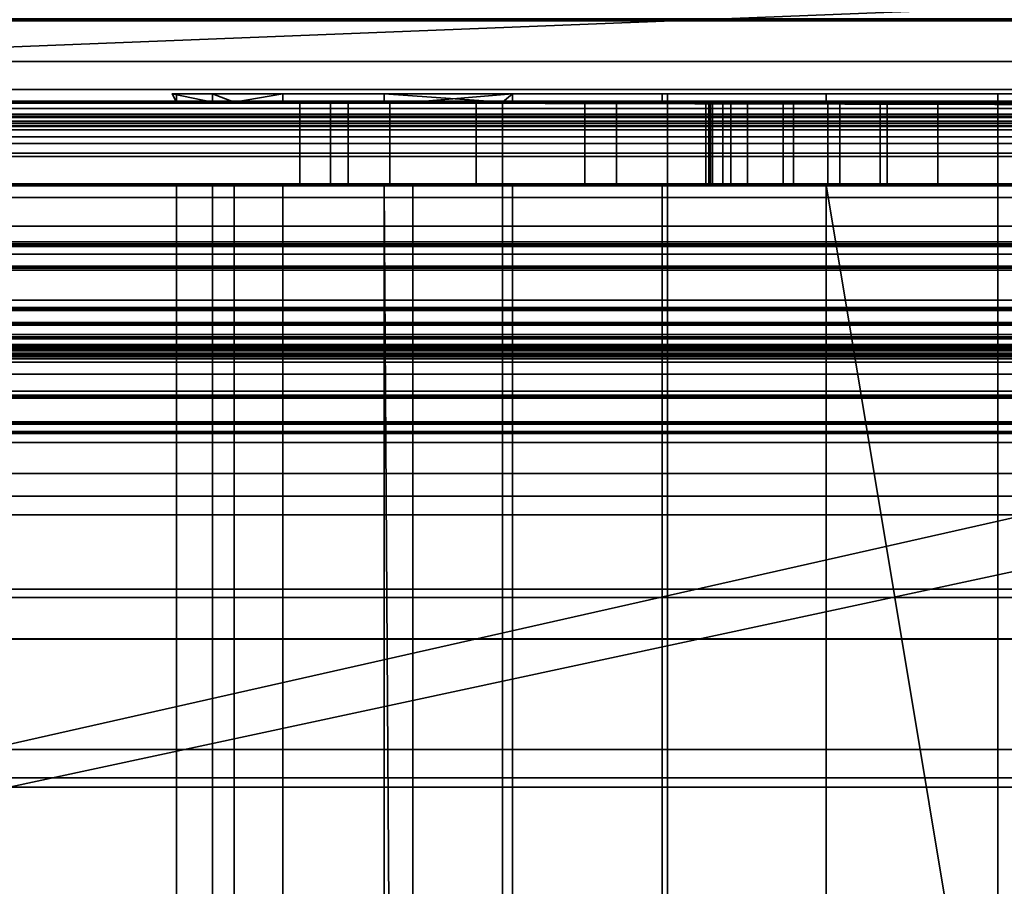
# Model space of a CAD drawing. Header units: millimetres. Extents: x -527 to 5177, y -116 to 161.
# Tile 64 of 256: x -278 to -266, y -17 to -7. Entities that reach past the tile are written whole.
import ezdxf

# ---------------------------------------------------------------- set-up
doc = ezdxf.new("R2010")
doc.units = ezdxf.units.MM
doc.layers.add('151', color=7, linetype='Continuous', true_color=0xffffff)

# ---------------------------------------------------------------- blocks, each defined once
blk = doc.blocks.new('UG_SURFACE_001')
at = {"layer": '151', "color": 252, "linetype": 'Continuous', "lineweight": 35}
for points in [[(527, -9.3, 2212.25), (527, 142.4, 2212.25), (-527, 142.4, 2212.25), (-527, -9.3, 2212.25)], [(-377, -9.3, 2062.25), (-377, 142.4, 2062.25), (377, 142.4, 2062.25), (377, -9.3, 2062.25)], [(527, -9.3, 2212.25), (-527, -9.3, 2212.25), (-377, -9.3, 2062.25), (377, -9.3, 2062.25)]]:
    blk.add_3dface(points, dxfattribs=at)
blk = doc.blocks.new('UG_SURFACE_014')
at = {"layer": '151', "color": 252, "linetype": 'Continuous', "lineweight": 35}
for points in [[(-269.9, -7.7, 1108), (-275.9, -7.7, 1104), (-275.845, -7.7, 1105.045)], [(-275.411, -7.7, 1100.91), (-275.9, -7.7, 1104), (-269.9, -7.7, 1108), (-269.9, -7.7, 1100)], [(-275.411, -7.8, 1100.91), (-275.845, -7.8, 1105.045), (-275.9, -7.7, 1104)], [(-275.9, -7.7, 1104), (-275.411, -7.7, 1100.91), (-275.411, -7.8, 1100.91)], [(-275.845, -7.8, 1105.045), (-275.845, -7.7, 1105.045), (-275.9, -7.7, 1104)], [(-275.845, -7.7, 1105.045), (-274.56, -7.7, 1109), (-271.778, -7.7, 1112.09), (-269.9, -7.7, 1108)], [(-274.56, -7.7, 1109), (-275.845, -7.7, 1105.045), (-275.845, -7.8, 1105.045), (-275.15, -7.8, 1107.185)], [(-269.9, -7.7, 1100), (-273.331, -7.7, 1097.309), (-275.411, -7.7, 1100.91)], [(-275.411, -7.7, 1100.91), (-273.331, -7.7, 1097.309), (-273.331, -7.8, 1097.309), (-275.15, -7.8, 1100.459)], [(-275.15, -7.8, 1100.459), (-275.411, -7.8, 1100.91), (-275.411, -7.7, 1100.91)], [(-275.15, -7.8, 1107.185), (-274.56, -7.8, 1109), (-274.56, -7.7, 1109)], [(-271.778, -7.7, 1112.09), (-274.56, -7.7, 1109), (-274.56, -7.8, 1109), (-272.985, -7.8, 1110.75)], [(-269.967, -7.7, 1094.864), (-273.331, -7.7, 1097.309), (-269.9, -7.7, 1100)], [(-273.331, -7.7, 1097.309), (-269.967, -7.7, 1094.864), (-269.967, -7.8, 1094.864), (-271.9, -7.8, 1096.269)], [(-271.9, -7.8, 1096.269), (-273.331, -7.8, 1097.309), (-273.331, -7.7, 1097.309)], [(-272.985, -7.8, 1110.75), (-271.9, -7.8, 1111.955), (-271.778, -7.7, 1112.09)], [(-271.9, -7.8, 1111.955), (-271.778, -7.8, 1112.09), (-271.778, -7.7, 1112.09)], [(-269.9, -7.7, 1108), (-271.778, -7.7, 1112.09), (-267.979, -7.7, 1113.781)], [(-271.778, -7.7, 1112.09), (-271.778, -7.8, 1112.09), (-267.979, -7.8, 1113.781), (-267.979, -7.7, 1113.781)], [(-265.9, -7.7, 1094), (-269.967, -7.7, 1094.864), (-269.9, -7.7, 1100)], [(-265.9, -7.7, 1094), (-265.9, -7.8, 1094), (-269.967, -7.8, 1094.864), (-269.967, -7.7, 1094.864)], [(-269.9, -7.7, 1108), (-261.9, -7.7, 1108), (-261.9, -22.4, 1108), (-269.9, -22.4, 1108)], [(-269.9, -7.7, 1100), (-269.9, -7.7, 1108), (-269.9, -22.4, 1108), (-269.9, -22.4, 1100)], [(-261.9, -7.7, 1100), (-269.9, -7.7, 1100), (-269.9, -22.4, 1100), (-261.9, -22.4, 1100)], [(-261.9, -7.7, 1108), (-269.9, -7.7, 1108), (-267.979, -7.7, 1113.781), (-263.821, -7.7, 1113.781)], [(-269.9, -7.7, 1100), (-261.9, -7.7, 1100), (-261.833, -7.7, 1094.864), (-265.9, -7.7, 1094)], [(-267.979, -7.7, 1113.781), (-267.979, -7.8, 1113.781), (-263.821, -7.8, 1113.781), (-263.821, -7.7, 1113.781)], [(-261.833, -7.7, 1094.864), (-261.833, -7.8, 1094.864), (-265.9, -7.8, 1094), (-265.9, -7.7, 1094)], [(-317.9, -7.876, 1158.383), (-275.15, -7.8, 1158), (-278.65, -7.8, 1158)], [(-317.9, -7.876, 1158.383), (-244.156, -7.876, 1158.383), (-271.9, -7.8, 1158), (-275.15, -7.8, 1158)], [(-244.156, -7.876, 1002.617), (-317.9, -7.876, 1002.617), (-317.9, -7.8, 1003), (-278.65, -7.8, 1003)], [(-244.156, -7.876, 1002.617), (-278.65, -7.8, 1003), (-275.15, -7.8, 1003)], [(-278.65, -7.8, 1090.5), (-278.65, -7.8, 1110.75), (-275.845, -7.8, 1105.045), (-275.411, -7.8, 1100.91)], [(-278.65, -7.8, 1110.75), (-275.15, -7.8, 1110.75), (-275.15, -7.8, 1107.185), (-275.845, -7.8, 1105.045)], [(-275.411, -7.8, 1100.91), (-275.15, -7.8, 1100.459), (-275.15, -7.8, 1090.5), (-278.65, -7.8, 1090.5)], [(-278.65, -7.8, 1003), (-278.65, -7.8, 1014.25), (-275.15, -7.8, 1014.25), (-275.15, -7.8, 1003)], [(-278.65, -7.8, 1014.25), (-278.65, -7.8, 1035), (-275.15, -7.8, 1035), (-275.15, -7.8, 1014.25)], [(-278.65, -7.8, 1035), (-278.65, -7.8, 1059.25), (-275.15, -7.8, 1059.25), (-275.15, -7.8, 1035)], [(-278.65, -7.8, 1059.25), (-278.65, -7.8, 1090.5), (-275.15, -7.8, 1090.5), (-275.15, -7.8, 1059.25)], [(-278.65, -7.8, 1110.75), (-278.65, -7.8, 1129.75), (-275.15, -7.8, 1129.75), (-275.15, -7.8, 1110.75)], [(-278.65, -7.8, 1129.75), (-278.65, -7.8, 1158), (-275.15, -7.8, 1158), (-275.15, -7.8, 1129.75)], [(-244.156, -7.876, 1002.617), (-275.15, -7.8, 1003), (-271.9, -7.8, 1003)], [(-275.15, -7.8, 1059.25), (-271.9, -7.8, 1059.25), (-271.9, -7.8, 1037.918), (-272.216, -7.8, 1037.689)], [(-275.15, -7.8, 1035), (-273.983, -7.8, 1034.629), (-274.354, -7.8, 1031.115)], [(-275.15, -7.8, 1014.25), (-274.354, -7.8, 1031.115), (-273.263, -7.8, 1027.753)], [(-275.15, -7.8, 1035), (-273.769, -7.8, 1035), (-273.983, -7.8, 1034.629)], [(-274.354, -7.8, 1031.115), (-275.15, -7.8, 1014.25), (-275.15, -7.8, 1035)], [(-275.15, -7.8, 1110.75), (-275.15, -7.8, 1129.75), (-271.9, -7.8, 1129.75), (-271.9, -7.8, 1111.955)], [(-275.15, -7.8, 1110.75), (-272.985, -7.8, 1110.75), (-274.56, -7.8, 1109)], [(-275.15, -7.8, 1090.5), (-275.15, -7.8, 1100.459), (-273.331, -7.8, 1097.309)], [(-273.331, -7.8, 1097.309), (-271.9, -7.8, 1096.269), (-271.9, -7.8, 1090.5), (-275.15, -7.8, 1090.5)], [(-274.56, -7.8, 1109), (-275.15, -7.8, 1107.185), (-275.15, -7.8, 1110.75)], [(-271.9, -7.8, 1111.955), (-272.985, -7.8, 1110.75), (-275.15, -7.8, 1110.75)], [(-273.263, -7.8, 1027.753), (-271.9, -7.8, 1026.238), (-271.9, -7.8, 1014.25), (-275.15, -7.8, 1014.25)], [(-272.216, -7.8, 1037.689), (-273.769, -7.8, 1035), (-275.15, -7.8, 1035), (-275.15, -7.8, 1059.25)], [(-275.15, -7.8, 1003), (-275.15, -7.8, 1014.25), (-271.9, -7.8, 1014.25), (-271.9, -7.8, 1003)], [(-275.15, -7.8, 1059.25), (-275.15, -7.8, 1090.5), (-271.9, -7.8, 1090.5), (-271.9, -7.8, 1059.25)], [(-275.15, -7.8, 1129.75), (-275.15, -7.8, 1158), (-271.9, -7.8, 1158), (-271.9, -7.8, 1129.75)], [(-274.354, -8.8, 1031.115), (-274.354, -7.8, 1031.115), (-273.983, -7.8, 1034.629), (-273.983, -8.8, 1034.629)], [(-273.263, -8.8, 1027.753), (-273.263, -7.8, 1027.753), (-274.354, -7.8, 1031.115), (-274.354, -8.8, 1031.115)], [(-273.769, -8.8, 1035), (-273.983, -8.8, 1034.629), (-273.983, -7.8, 1034.629), (-273.769, -7.8, 1035)], [(-273.769, -7.8, 1035), (-272.216, -7.8, 1037.689), (-272.216, -8.8, 1037.689), (-273.769, -8.8, 1035)], [(-271.9, -7.8, 1026.238), (-273.263, -7.8, 1027.753), (-273.263, -8.8, 1027.753), (-271.9, -8.8, 1026.238)], [(-271.9, -8.8, 1037.918), (-272.216, -8.8, 1037.689), (-272.216, -7.8, 1037.689), (-271.9, -7.8, 1037.918)], [(-244.156, -7.876, 1158.383), (-259.9, -7.8, 1158), (-271.9, -7.8, 1158)], [(-271.9, -7.8, 1003), (-259.9, -7.8, 1003), (-244.156, -7.876, 1002.617)], [(-271.9, -7.8, 1129.75), (-266.628, -7.8, 1145.576), (-265.9, -7.8, 1145.5)], [(-265.9, -7.8, 1145.5), (-265.172, -7.8, 1145.576), (-259.9, -7.8, 1129.75), (-271.9, -7.8, 1129.75)], [(-271.9, -7.8, 1129.75), (-269.381, -7.8, 1148.634), (-268.931, -7.8, 1147.25)], [(-271.9, -7.8, 1158), (-268.501, -7.8, 1151.342), (-269.229, -7.8, 1150.082)], [(-271.9, -7.8, 1129.75), (-267.957, -7.8, 1146.168), (-266.628, -7.8, 1145.576)], [(-269.229, -7.8, 1150.082), (-269.381, -7.8, 1148.634), (-271.9, -7.8, 1129.75), (-271.9, -7.8, 1158)], [(-271.9, -7.8, 1158), (-265.9, -7.8, 1152.5), (-267.324, -7.8, 1152.197)], [(-267.324, -7.8, 1152.197), (-268.501, -7.8, 1151.342), (-271.9, -7.8, 1158)], [(-268.931, -7.8, 1147.25), (-267.957, -7.8, 1146.168), (-271.9, -7.8, 1129.75)], [(-271.9, -7.8, 1059.25), (-271.9, -7.8, 1090.5), (-269.4, -7.8, 1083.5), (-269.4, -7.8, 1081.5)], [(-271.9, -7.8, 1059.25), (-269.134, -7.8, 1080.161), (-268.375, -7.8, 1079.025)], [(-271.9, -7.8, 1090.5), (-269.134, -7.8, 1084.839), (-269.4, -7.8, 1083.5)], [(-271.9, -7.8, 1059.25), (-267.239, -7.8, 1078.266), (-265.9, -7.8, 1078)], [(-269.4, -7.8, 1081.5), (-269.134, -7.8, 1080.161), (-271.9, -7.8, 1059.25)], [(-271.9, -7.8, 1090.5), (-267.239, -7.8, 1086.734), (-268.375, -7.8, 1085.975)], [(-265.9, -7.8, 1078), (-264.561, -7.8, 1078.266), (-259.9, -7.8, 1059.25), (-271.9, -7.8, 1059.25)], [(-268.375, -7.8, 1085.975), (-269.134, -7.8, 1084.839), (-271.9, -7.8, 1090.5)], [(-268.375, -7.8, 1079.025), (-267.239, -7.8, 1078.266), (-271.9, -7.8, 1059.25)], [(-271.9, -7.8, 1090.5), (-259.9, -7.8, 1090.5), (-265.9, -7.8, 1087), (-267.239, -7.8, 1086.734)], [(-271.9, -7.8, 1059.25), (-259.9, -7.8, 1059.25), (-262.443, -7.8, 1039.765), (-265.9, -7.8, 1040.5)], [(-265.9, -7.8, 1040.5), (-269.357, -7.8, 1039.765), (-271.9, -7.8, 1059.25)], [(-271.9, -7.8, 1014.25), (-270.9, -7.8, 1014.25), (-270.9, -7.8, 1013)], [(-271.9, -7.8, 1003), (-267.813, -7.8, 1008.381), (-265.9, -7.8, 1008)], [(-270.9, -7.8, 1013), (-270.519, -7.8, 1011.087), (-271.9, -7.8, 1003), (-271.9, -7.8, 1014.25)], [(-265.9, -7.8, 1008), (-263.987, -7.8, 1008.381), (-259.9, -7.8, 1003), (-271.9, -7.8, 1003)], [(-270.519, -7.8, 1011.087), (-269.436, -7.8, 1009.465), (-271.9, -7.8, 1003)], [(-269.436, -7.8, 1009.465), (-267.813, -7.8, 1008.381), (-271.9, -7.8, 1003)], [(-271.9, -7.8, 1129.75), (-259.9, -7.8, 1129.75), (-263.821, -7.8, 1113.781), (-267.979, -7.8, 1113.781)], [(-267.979, -7.8, 1113.781), (-271.778, -7.8, 1112.09), (-271.9, -7.8, 1129.75)], [(-259.9, -7.8, 1090.5), (-271.9, -7.8, 1090.5), (-265.9, -7.8, 1094), (-261.833, -7.8, 1094.864)], [(-271.9, -7.8, 1090.5), (-271.9, -7.8, 1096.269), (-269.967, -7.8, 1094.864)], [(-269.967, -7.8, 1094.864), (-265.9, -7.8, 1094), (-271.9, -7.8, 1090.5)], [(-271.778, -7.8, 1112.09), (-271.9, -7.8, 1111.955), (-271.9, -7.8, 1129.75)], [(-270.9, -7.8, 1014.25), (-271.9, -7.8, 1014.25), (-271.9, -7.8, 1026.238), (-270.9, -7.8, 1025.126)], [(-269.357, -7.8, 1039.765), (-271.9, -7.8, 1037.918), (-271.9, -7.8, 1059.25)], [(-264.476, -7.8, 1152.197), (-265.9, -7.8, 1152.5), (-271.9, -7.8, 1158), (-259.9, -7.8, 1158)], [(-271.9, -8.8, 1026.238), (-270.9, -8.8, 1025.126), (-270.9, -7.8, 1025.126), (-271.9, -7.8, 1026.238)], [(-271.9, -7.8, 1037.918), (-269.357, -7.8, 1039.765), (-269.357, -8.8, 1039.765), (-271.9, -8.8, 1037.918)], [(-270.519, -8.8, 1011.087), (-270.519, -7.8, 1011.087), (-270.9, -7.8, 1013), (-270.9, -8.8, 1013)], [(-270.9, -7.8, 1014.25), (-270.9, -7.8, 1025.126), (-270.9, -8.8, 1025.126), (-270.9, -8.8, 1014.25)], [(-270.9, -8.8, 1014.25), (-270.9, -8.8, 1013), (-270.9, -7.8, 1013), (-270.9, -7.8, 1014.25)], [(-269.436, -8.8, 1009.465), (-269.436, -7.8, 1009.465), (-270.519, -7.8, 1011.087), (-270.519, -8.8, 1011.087)], [(-267.813, -8.8, 1008.381), (-267.813, -7.8, 1008.381), (-269.436, -7.8, 1009.465), (-269.436, -8.8, 1009.465)], [(-269.134, -8.8, 1080.161), (-269.134, -7.8, 1080.161), (-269.4, -7.8, 1081.5), (-269.4, -8.8, 1081.5)], [(-269.4, -8.8, 1083.5), (-269.4, -8.8, 1081.5), (-269.4, -7.8, 1081.5), (-269.4, -7.8, 1083.5)], [(-269.4, -8.8, 1083.5), (-269.4, -7.8, 1083.5), (-269.134, -7.8, 1084.839), (-269.134, -8.8, 1084.839)], [(-269.381, -8.8, 1148.634), (-269.381, -7.8, 1148.634), (-269.229, -7.8, 1150.082), (-269.229, -8.8, 1150.082)], [(-268.931, -8.8, 1147.25), (-268.931, -7.8, 1147.25), (-269.381, -7.8, 1148.634), (-269.381, -8.8, 1148.634)], [(-269.357, -8.8, 1039.765), (-269.357, -7.8, 1039.765), (-265.9, -7.8, 1040.5), (-265.9, -8.8, 1040.5)], [(-269.229, -8.8, 1150.082), (-269.229, -7.8, 1150.082), (-268.501, -7.8, 1151.342), (-268.501, -8.8, 1151.342)], [(-268.375, -8.8, 1079.025), (-268.375, -7.8, 1079.025), (-269.134, -7.8, 1080.161), (-269.134, -8.8, 1080.161)], [(-269.134, -8.8, 1084.839), (-269.134, -7.8, 1084.839), (-268.375, -7.8, 1085.975), (-268.375, -8.8, 1085.975)], [(-267.957, -8.8, 1146.168), (-267.957, -7.8, 1146.168), (-268.931, -7.8, 1147.25), (-268.931, -8.8, 1147.25)], [(-268.501, -8.8, 1151.342), (-268.501, -7.8, 1151.342), (-267.324, -7.8, 1152.197), (-267.324, -8.8, 1152.197)], [(-267.239, -8.8, 1078.266), (-267.239, -7.8, 1078.266), (-268.375, -7.8, 1079.025), (-268.375, -8.8, 1079.025)], [(-268.375, -8.8, 1085.975), (-268.375, -7.8, 1085.975), (-267.239, -7.8, 1086.734), (-267.239, -8.8, 1086.734)], [(-266.628, -8.8, 1145.576), (-266.628, -7.8, 1145.576), (-267.957, -7.8, 1146.168), (-267.957, -8.8, 1146.168)], [(-265.9, -8.8, 1008), (-265.9, -7.8, 1008), (-267.813, -7.8, 1008.381), (-267.813, -8.8, 1008.381)], [(-267.324, -8.8, 1152.197), (-267.324, -7.8, 1152.197), (-265.9, -7.8, 1152.5), (-265.9, -8.8, 1152.5)], [(-265.9, -8.8, 1078), (-265.9, -7.8, 1078), (-267.239, -7.8, 1078.266), (-267.239, -8.8, 1078.266)], [(-267.239, -8.8, 1086.734), (-267.239, -7.8, 1086.734), (-265.9, -7.8, 1087), (-265.9, -8.8, 1087)], [(-265.9, -7.8, 1145.5), (-266.628, -7.8, 1145.576), (-266.628, -8.8, 1145.576), (-265.9, -8.8, 1145.5)], [(-264.561, -7.8, 1086.734), (-265.9, -7.8, 1087), (-259.9, -7.8, 1090.5)], [(-263.987, -8.8, 1008.381), (-263.987, -7.8, 1008.381), (-265.9, -7.8, 1008), (-265.9, -8.8, 1008)], [(-265.9, -8.8, 1040.5), (-265.9, -7.8, 1040.5), (-262.443, -7.8, 1039.765), (-262.443, -8.8, 1039.765)], [(-264.561, -8.8, 1078.266), (-264.561, -7.8, 1078.266), (-265.9, -7.8, 1078), (-265.9, -8.8, 1078)], [(-265.9, -8.8, 1087), (-265.9, -7.8, 1087), (-264.561, -7.8, 1086.734), (-264.561, -8.8, 1086.734)], [(-265.9, -8.8, 1145.5), (-265.172, -8.8, 1145.576), (-265.172, -7.8, 1145.576), (-265.9, -7.8, 1145.5)], [(-265.9, -8.8, 1152.5), (-265.9, -7.8, 1152.5), (-264.476, -7.8, 1152.197), (-264.476, -8.8, 1152.197)], [(-244.156, -7.876, 1158.383), (-317.9, -7.876, 1158.383), (-317.9, -8.093, 1158.707), (-244.021, -8.093, 1158.707)], [(-244.021, -8.093, 1002.293), (-317.9, -8.093, 1002.293), (-317.9, -7.876, 1002.617), (-244.156, -7.876, 1002.617)], [(-244.021, -8.093, 1158.707), (-317.9, -8.093, 1158.707), (-317.9, -8.417, 1158.924), (-243.932, -8.417, 1158.924)], [(-243.932, -8.417, 1002.076), (-317.9, -8.417, 1002.076), (-317.9, -8.093, 1002.293), (-244.021, -8.093, 1002.293)], [(-243.932, -8.417, 1158.924), (-317.9, -8.417, 1158.924), (-317.9, -8.8, 1159), (-243.9, -8.8, 1159)], [(-243.9, -8.8, 1002), (-317.9, -8.8, 1002), (-317.9, -8.417, 1002.076), (-243.932, -8.417, 1002.076)], [(-243.9, -8.8, 1159), (-317.9, -8.8, 1159), (-317.9, -21.3, 1159), (-243.9, -21.3, 1159)], [(-317.9, -8.8, 1002), (-243.9, -8.8, 1002), (-243.9, -21.3, 1002), (-317.9, -21.3, 1002)], [(-275.15, -8.8, 1003), (-278.65, -8.8, 1003), (-278.65, -21.3, 1003), (-275.15, -21.3, 1003)], [(-278.65, -8.8, 1158), (-275.15, -8.8, 1158), (-275.15, -21.3, 1158), (-278.65, -21.3, 1158)], [(-278.65, -8.8, 1110.75), (-278.65, -8.8, 1090.5), (-275.411, -8.8, 1100.91), (-275.845, -8.8, 1105.045)], [(-278.65, -8.8, 1090.5), (-275.15, -8.8, 1090.5), (-275.15, -8.8, 1100.459), (-275.411, -8.8, 1100.91)], [(-275.845, -8.8, 1105.045), (-275.15, -8.8, 1107.185), (-275.15, -8.8, 1110.75), (-278.65, -8.8, 1110.75)], [(-275.15, -8.8, 1003), (-275.15, -8.8, 1014.25), (-278.65, -8.8, 1014.25), (-278.65, -8.8, 1003)], [(-275.15, -8.8, 1014.25), (-275.15, -8.8, 1035), (-278.65, -8.8, 1035), (-278.65, -8.8, 1014.25)], [(-275.15, -8.8, 1035), (-275.15, -8.8, 1059.25), (-278.65, -8.8, 1059.25), (-278.65, -8.8, 1035)], [(-275.15, -8.8, 1059.25), (-275.15, -8.8, 1090.5), (-278.65, -8.8, 1090.5), (-278.65, -8.8, 1059.25)], [(-275.15, -8.8, 1110.75), (-275.15, -8.8, 1129.75), (-278.65, -8.8, 1129.75), (-278.65, -8.8, 1110.75)], [(-275.15, -8.8, 1129.75), (-275.15, -8.8, 1158), (-278.65, -8.8, 1158), (-278.65, -8.8, 1129.75)], [(-275.15, -8.8, 1107.185), (-275.845, -8.8, 1105.045), (-275.845, -21.3, 1105.045), (-275.15, -21.3, 1107.185)], [(-275.411, -8.8, 1100.91), (-275.411, -21.3, 1100.91), (-275.845, -21.3, 1105.045), (-275.845, -8.8, 1105.045)], [(-275.15, -21.3, 1100.459), (-275.411, -21.3, 1100.91), (-275.411, -8.8, 1100.91), (-275.15, -8.8, 1100.459)], [(-271.9, -8.8, 1003), (-275.15, -8.8, 1003), (-275.15, -21.3, 1003), (-271.9, -21.3, 1003)], [(-275.15, -8.8, 1158), (-271.9, -8.8, 1158), (-271.9, -21.3, 1158), (-275.15, -21.3, 1158)], [(-275.15, -21.3, 1107.185), (-274.56, -21.3, 1109), (-274.56, -8.8, 1109), (-275.15, -8.8, 1107.185)], [(-275.15, -8.8, 1100.459), (-273.331, -8.8, 1097.309), (-273.331, -21.3, 1097.309), (-275.15, -21.3, 1100.459)], [(-275.15, -8.8, 1035), (-275.15, -8.8, 1014.25), (-274.354, -8.8, 1031.115)], [(-274.354, -8.8, 1031.115), (-273.983, -8.8, 1034.629), (-275.15, -8.8, 1035)], [(-275.15, -8.8, 1014.25), (-271.9, -8.8, 1014.25), (-271.9, -8.8, 1026.238), (-273.263, -8.8, 1027.753)], [(-273.263, -8.8, 1027.753), (-274.354, -8.8, 1031.115), (-275.15, -8.8, 1014.25)], [(-275.15, -8.8, 1059.25), (-275.15, -8.8, 1035), (-273.769, -8.8, 1035), (-272.216, -8.8, 1037.689)], [(-275.15, -8.8, 1090.5), (-271.9, -8.8, 1090.5), (-271.9, -8.8, 1096.269), (-273.331, -8.8, 1097.309)], [(-275.15, -8.8, 1110.75), (-275.15, -8.8, 1107.185), (-274.56, -8.8, 1109)], [(-275.15, -8.8, 1110.75), (-272.985, -8.8, 1110.75), (-271.9, -8.8, 1111.955)], [(-271.9, -8.8, 1111.955), (-271.9, -8.8, 1129.75), (-275.15, -8.8, 1129.75), (-275.15, -8.8, 1110.75)], [(-274.56, -8.8, 1109), (-272.985, -8.8, 1110.75), (-275.15, -8.8, 1110.75)], [(-273.331, -8.8, 1097.309), (-275.15, -8.8, 1100.459), (-275.15, -8.8, 1090.5)], [(-272.216, -8.8, 1037.689), (-271.9, -8.8, 1037.918), (-271.9, -8.8, 1059.25), (-275.15, -8.8, 1059.25)], [(-273.983, -8.8, 1034.629), (-273.769, -8.8, 1035), (-275.15, -8.8, 1035)], [(-271.9, -8.8, 1003), (-271.9, -8.8, 1014.25), (-275.15, -8.8, 1014.25), (-275.15, -8.8, 1003)], [(-271.9, -8.8, 1059.25), (-271.9, -8.8, 1090.5), (-275.15, -8.8, 1090.5), (-275.15, -8.8, 1059.25)], [(-271.9, -8.8, 1129.75), (-271.9, -8.8, 1158), (-275.15, -8.8, 1158), (-275.15, -8.8, 1129.75)], [(-272.985, -8.8, 1110.75), (-274.56, -8.8, 1109), (-274.56, -21.3, 1109), (-272.985, -21.3, 1110.75)], [(-273.331, -8.8, 1097.309), (-271.9, -8.8, 1096.269), (-271.9, -21.3, 1096.269), (-273.251, -21.3, 1097.25)], [(-273.251, -21.3, 1097.25), (-273.331, -21.3, 1097.309), (-273.331, -8.8, 1097.309)], [(-271.9, -8.8, 1111.955), (-272.985, -8.8, 1110.75), (-272.985, -21.3, 1110.75), (-271.9, -21.3, 1111.955)], [(-259.9, -8.8, 1003), (-271.9, -8.8, 1003), (-271.9, -21.3, 1003), (-259.9, -21.3, 1003)], [(-271.9, -8.8, 1158), (-259.9, -8.8, 1158), (-259.9, -21.3, 1158), (-271.9, -21.3, 1158)], [(-271.9, -21.3, 1111.955), (-271.778, -21.3, 1112.09), (-271.778, -8.8, 1112.09), (-271.9, -8.8, 1111.955)], [(-271.9, -8.8, 1096.269), (-269.967, -8.8, 1094.864), (-269.967, -21.3, 1094.864), (-271.9, -21.3, 1096.269)], [(-271.9, -8.8, 1158), (-271.9, -8.8, 1129.75), (-269.381, -8.8, 1148.634), (-269.229, -8.8, 1150.082)], [(-271.9, -8.8, 1129.75), (-267.957, -8.8, 1146.168), (-268.931, -8.8, 1147.25)], [(-271.9, -8.8, 1158), (-268.501, -8.8, 1151.342), (-267.324, -8.8, 1152.197)], [(-268.931, -8.8, 1147.25), (-269.381, -8.8, 1148.634), (-271.9, -8.8, 1129.75)], [(-269.229, -8.8, 1150.082), (-268.501, -8.8, 1151.342), (-271.9, -8.8, 1158)], [(-271.9, -8.8, 1129.75), (-259.9, -8.8, 1129.75), (-265.9, -8.8, 1145.5), (-266.628, -8.8, 1145.576)], [(-266.628, -8.8, 1145.576), (-267.957, -8.8, 1146.168), (-271.9, -8.8, 1129.75)], [(-267.324, -8.8, 1152.197), (-265.9, -8.8, 1152.5), (-259.9, -8.8, 1158), (-271.9, -8.8, 1158)], [(-271.9, -8.8, 1090.5), (-271.9, -8.8, 1059.25), (-269.4, -8.8, 1081.5), (-269.4, -8.8, 1083.5)], [(-271.9, -8.8, 1090.5), (-269.134, -8.8, 1084.839), (-268.375, -8.8, 1085.975)], [(-271.9, -8.8, 1059.25), (-269.134, -8.8, 1080.161), (-269.4, -8.8, 1081.5)], [(-271.9, -8.8, 1090.5), (-267.239, -8.8, 1086.734), (-265.9, -8.8, 1087)], [(-269.4, -8.8, 1083.5), (-269.134, -8.8, 1084.839), (-271.9, -8.8, 1090.5)], [(-271.9, -8.8, 1059.25), (-267.239, -8.8, 1078.266), (-268.375, -8.8, 1079.025)], [(-265.9, -8.8, 1087), (-264.561, -8.8, 1086.734), (-259.9, -8.8, 1090.5), (-271.9, -8.8, 1090.5)], [(-268.375, -8.8, 1079.025), (-269.134, -8.8, 1080.161), (-271.9, -8.8, 1059.25)], [(-268.375, -8.8, 1085.975), (-267.239, -8.8, 1086.734), (-271.9, -8.8, 1090.5)], [(-271.9, -8.8, 1059.25), (-259.9, -8.8, 1059.25), (-265.9, -8.8, 1078), (-267.239, -8.8, 1078.266)], [(-271.9, -8.8, 1014.25), (-271.9, -8.8, 1003), (-270.519, -8.8, 1011.087), (-270.9, -8.8, 1013)], [(-271.9, -8.8, 1003), (-269.436, -8.8, 1009.465), (-270.519, -8.8, 1011.087)], [(-271.9, -8.8, 1003), (-267.813, -8.8, 1008.381), (-269.436, -8.8, 1009.465)], [(-265.9, -8.8, 1008), (-267.813, -8.8, 1008.381), (-271.9, -8.8, 1003), (-259.9, -8.8, 1003)], [(-259.9, -8.8, 1059.25), (-271.9, -8.8, 1059.25), (-269.357, -8.8, 1039.765), (-265.9, -8.8, 1040.5)], [(-271.9, -8.8, 1059.25), (-271.9, -8.8, 1037.918), (-269.357, -8.8, 1039.765)], [(-259.9, -8.8, 1129.75), (-271.9, -8.8, 1129.75), (-267.979, -8.8, 1113.781), (-263.821, -8.8, 1113.781)], [(-271.9, -8.8, 1129.75), (-271.778, -8.8, 1112.09), (-267.979, -8.8, 1113.781)], [(-271.9, -8.8, 1129.75), (-271.9, -8.8, 1111.955), (-271.778, -8.8, 1112.09)], [(-271.9, -8.8, 1090.5), (-259.9, -8.8, 1090.5), (-265.9, -8.8, 1094), (-269.967, -8.8, 1094.864)], [(-269.967, -8.8, 1094.864), (-271.9, -8.8, 1096.269), (-271.9, -8.8, 1090.5)], [(-271.9, -8.8, 1026.238), (-271.9, -8.8, 1014.25), (-270.9, -8.8, 1014.25), (-270.9, -8.8, 1025.126)], [(-270.9, -8.8, 1013), (-270.9, -8.8, 1014.25), (-271.9, -8.8, 1014.25)], [(-271.778, -8.8, 1112.09), (-271.778, -21.3, 1112.09), (-267.979, -21.3, 1113.781), (-267.979, -8.8, 1113.781)], [(-265.9, -8.8, 1094), (-265.9, -21.3, 1094), (-269.967, -21.3, 1094.864), (-269.967, -8.8, 1094.864)], [(-263.821, -8.8, 1113.781), (-267.979, -8.8, 1113.781), (-265.9, -21.3, 1114)], [(-267.979, -8.8, 1113.781), (-267.979, -21.3, 1113.781), (-265.9, -21.3, 1114)], [(-261.833, -8.8, 1094.864), (-261.833, -21.3, 1094.864), (-265.9, -21.3, 1094), (-265.9, -8.8, 1094)], [(-265.9, -21.3, 1114), (-263.821, -21.3, 1113.781), (-263.821, -8.8, 1113.781)], [(-259.9, -8.8, 1158), (-265.9, -8.8, 1152.5), (-264.476, -8.8, 1152.197)], [(-259.9, -8.8, 1003), (-263.987, -8.8, 1008.381), (-265.9, -8.8, 1008)], [(-265.9, -8.8, 1040.5), (-262.443, -8.8, 1039.765), (-259.9, -8.8, 1059.25)], [(-261.833, -8.8, 1094.864), (-265.9, -8.8, 1094), (-259.9, -8.8, 1090.5)], [(-264.561, -8.8, 1078.266), (-265.9, -8.8, 1078), (-259.9, -8.8, 1059.25)], [(-265.172, -8.8, 1145.576), (-265.9, -8.8, 1145.5), (-259.9, -8.8, 1129.75)]]:
    blk.add_3dface(points, dxfattribs=at)
blk = doc.blocks.new('UG_SURFACE_015')
at = {"layer": '151', "color": 35, "linetype": 'Continuous', "lineweight": 35}
for points in [[(-317, 7.5, 2013), (-317, -22.8, 2013), (317, -22.8, 2013), (317, 7.5, 2013)], [(317, 1.7, 30.5), (317, -14.3, 30.5), (-317, -14.3, 30.5), (-317, 1.7, 30.5)], [(317, -14.3, 30.5), (317, -14.3), (-317, -14.3), (-317, -14.3, 30.5)], [(-317, -22.8), (-317, -14.3), (317, -14.3), (321, -30.3)]]:
    blk.add_3dface(points, dxfattribs=at)
blk = doc.blocks.new('UG_SURFACE_018')
at = {"layer": '151', "color": 252, "linetype": 'Continuous', "lineweight": 35}
for points in [[(-320.5, -2.8, 11), (299.5, -2.8, 11), (299.5, -9.8, 11), (-320.5, -9.8, 11)], [(-320.5, -9.8, 12), (299.5, -9.8, 12), (299.5, -2.8, 12), (-320.5, -2.8, 12)], [(-320.5, -8.8, 8), (299.5, -8.8, 8), (299.5, -10.3, 8), (-320.5, -10.3, 8)], [(-320.5, -8.8, 9), (299.5, -8.8, 9), (299.5, -8.8, 8), (-320.5, -8.8, 8)], [(-320.5, -9.8, 9), (299.5, -9.8, 9), (299.5, -8.8, 9), (-320.5, -8.8, 9)], [(-320.5, -9.8, 11), (299.5, -9.8, 11), (299.5, -9.8, 9), (-320.5, -9.8, 9)], [(-320.5, -9.8, 24), (299.5, -9.8, 24), (299.5, -9.8, 12), (-320.5, -9.8, 12)], [(-320.5, -10.8, 24), (299.5, -10.8, 24), (299.5, -9.8, 24), (-320.5, -9.8, 24)], [(-320.5, -10.3, 8), (299.5, -10.3, 8), (299.5, -10.491, 8.038), (-320.5, -10.491, 8.038)], [(-320.5, -10.491, 8.038), (299.5, -10.491, 8.038), (299.5, -10.654, 8.146), (-320.5, -10.654, 8.146)], [(-320.5, -10.654, 8.146), (299.5, -10.654, 8.146), (299.5, -10.762, 8.309), (-320.5, -10.762, 8.309)], [(-320.5, -10.762, 8.309), (299.5, -10.762, 8.309), (299.5, -10.8, 8.5), (-320.5, -10.8, 8.5)], [(-320.5, -10.8, 8.5), (299.5, -10.8, 8.5), (299.5, -10.8, 24), (-320.5, -10.8, 24)]]:
    blk.add_3dface(points, dxfattribs=at)
blk = doc.blocks.new('UG_SURFACE_019')
at = {"layer": '151', "color": 18, "linetype": 'Continuous', "lineweight": 70}
for points in [[(-320.5, -9.8, 10), (314.5, -9.8, 10), (314.5, -2.8, 10), (-320.5, -2.8, 10)], [(-320.5, -4.8, 9), (314.5, -4.8, 9), (314.5, -7.8, 9), (-320.5, -7.8, 9)], [(-320.5, -6.8, 6.5), (314.5, -6.8, 6.5), (314.5, -10.3, 6.5), (-320.5, -10.3, 6.5)], [(-320.5, -6.8, 7.5), (314.5, -6.8, 7.5), (314.5, -6.8, 6.5), (-320.5, -6.8, 6.5)], [(-320.5, -7.8, 7.5), (314.5, -7.8, 7.5), (314.5, -6.8, 7.5), (-320.5, -6.8, 7.5)], [(-320.5, -7.8, 9), (314.5, -7.8, 9), (314.5, -7.8, 7.5), (-320.5, -7.8, 7.5)], [(-320.5, -8.8, 9), (314.5, -8.8, 9), (314.5, -9.8, 9), (-320.5, -9.8, 9)], [(-320.5, -8.8, 7.5), (314.5, -8.8, 7.5), (314.5, -8.8, 9), (-320.5, -8.8, 9)], [(-320.5, -10.3, 7.5), (314.5, -10.3, 7.5), (314.5, -8.8, 7.5), (-320.5, -8.8, 7.5)], [(-320.5, -9.8, 9), (314.5, -9.8, 9), (314.5, -9.8, 10), (-320.5, -9.8, 10)], [(-320.5, -10.3, 6.5), (314.5, -10.3, 6.5), (314.5, -10.874, 6.614), (-320.5, -10.874, 6.614)], [(-320.5, -10.491, 7.538), (314.5, -10.491, 7.538), (314.5, -10.3, 7.5), (-320.5, -10.3, 7.5)], [(-320.5, -10.654, 7.646), (314.5, -10.654, 7.646), (314.5, -10.491, 7.538), (-320.5, -10.491, 7.538)], [(-320.5, -10.762, 7.809), (314.5, -10.762, 7.809), (314.5, -10.654, 7.646), (-320.5, -10.654, 7.646)], [(-320.5, -10.8, 8), (314.5, -10.8, 8), (314.5, -10.762, 7.809), (-320.5, -10.762, 7.809)], [(-320.5, -10.8, 23.5), (314.5, -10.8, 23.5), (314.5, -10.8, 8), (-320.5, -10.8, 8)], [(-320.5, -11.8, 23.5), (314.5, -11.8, 23.5), (314.5, -10.8, 23.5), (-320.5, -10.8, 23.5)], [(-320.5, -10.874, 6.614), (314.5, -10.874, 6.614), (314.5, -11.361, 6.939), (-320.5, -11.361, 6.939)], [(-320.5, -11.361, 6.939), (314.5, -11.361, 6.939), (314.5, -11.686, 7.426), (-320.5, -11.686, 7.426)], [(-320.5, -11.686, 7.426), (314.5, -11.686, 7.426), (314.5, -11.8, 8), (-320.5, -11.8, 8)], [(-320.5, -11.8, 8), (314.5, -11.8, 8), (314.5, -11.8, 23.5), (-320.5, -11.8, 23.5)]]:
    blk.add_3dface(points, dxfattribs=at)
blk = doc.blocks.new('UG_SURFACE_020')
at = {"layer": '151', "color": 250, "linetype": 'Continuous', "lineweight": 35}
for points in [[(-320.5, -2.8, 0.5), (320.5, -2.8, 0.5), (320.5, -9.8, 0.5), (-320.5, -9.8, 0.5)], [(-320.5, -9.642, 1.5), (320.5, -9.642, 1.5), (320.5, -2.958, 1.5), (-320.5, -2.958, 1.5)], [(-320.5, -7.305, 8.44), (320.5, -7.305, 8.44), (320.5, -5.295, 8.44), (-320.5, -5.295, 8.44)], [(-320.5, -6.3, 5.5), (320.5, -6.3, 5.5), (320.5, -8.457, 4.791), (-320.5, -8.457, 4.791)], [(-320.5, -6.8, 7.5), (320.5, -6.8, 7.5), (320.5, -7.647, 7.5), (-320.5, -7.647, 7.5)], [(-320.5, -6.8, 6.5), (320.5, -6.8, 6.5), (320.5, -6.8, 7.5), (-320.5, -6.8, 7.5)], [(-320.5, -11.8, 6.5), (320.5, -11.8, 6.5), (320.5, -6.8, 6.5), (-320.5, -6.8, 6.5)], [(-320.5, -7.647, 7.5), (320.5, -7.647, 7.5), (320.5, -7.305, 8.44), (-320.5, -7.305, 8.44)], [(-320.5, -7.945, 2.821), (320.5, -7.945, 2.821), (320.5, -7.973, 2.739), (-320.5, -7.973, 2.739)], [(-320.5, -7.95, 2.908), (320.5, -7.95, 2.908), (320.5, -7.945, 2.821), (-320.5, -7.945, 2.821)], [(-320.5, -7.987, 2.986), (320.5, -7.987, 2.986), (320.5, -7.95, 2.908), (-320.5, -7.95, 2.908)], [(-320.5, -7.973, 2.739), (320.5, -7.973, 2.739), (320.5, -8.03, 2.674), (-320.5, -8.03, 2.674)], [(-320.5, -8.052, 3.044), (320.5, -8.052, 3.044), (320.5, -7.987, 2.986), (-320.5, -7.987, 2.986)], [(-320.5, -8.03, 2.674), (320.5, -8.03, 2.674), (320.5, -9.642, 1.5), (-320.5, -9.642, 1.5)], [(-320.5, -8.134, 3.074), (320.5, -8.134, 3.074), (320.5, -8.052, 3.044), (-320.5, -8.052, 3.044)], [(-320.5, -8.084, 5.5), (320.5, -8.084, 5.5), (320.5, -11.8, 5.5), (-320.5, -11.8, 5.5)], [(-320.5, -9.515, 4.87), (320.5, -9.515, 4.87), (320.5, -8.084, 5.5), (-320.5, -8.084, 5.5)], [(-320.5, -8.221, 3.07), (320.5, -8.221, 3.07), (320.5, -8.134, 3.074), (-320.5, -8.134, 3.074)], [(-320.5, -8.299, 3.033), (320.5, -8.299, 3.033), (320.5, -8.221, 3.07), (-320.5, -8.221, 3.07)], [(-320.5, -10.314, 1.567), (320.5, -10.314, 1.567), (320.5, -8.299, 3.033), (-320.5, -8.299, 3.033)], [(-320.5, -8.457, 4.791), (320.5, -8.457, 4.791), (320.5, -10.197, 3.332), (-320.5, -10.197, 3.332)], [(-320.5, -10.734, 3.891), (320.5, -10.734, 3.891), (320.5, -9.515, 4.87), (-320.5, -9.515, 4.87)], [(-320.5, -9.8, 0.5), (320.5, -9.8, 0.5), (320.5, -10.948, 0.728), (-320.5, -10.948, 0.728)], [(-320.5, -10.197, 3.332), (320.5, -10.197, 3.332), (320.5, -10.324, 3.257), (-320.5, -10.324, 3.257)], [(-320.5, -10.909, 1.835), (320.5, -10.909, 1.835), (320.5, -10.314, 1.567), (-320.5, -10.314, 1.567)], [(-320.5, -10.324, 3.257), (320.5, -10.324, 3.257), (320.5, -10.47, 3.235), (-320.5, -10.47, 3.235)], [(-320.5, -10.47, 3.235), (320.5, -10.47, 3.235), (320.5, -10.613, 3.269), (-320.5, -10.613, 3.269)], [(-320.5, -10.613, 3.269), (320.5, -10.613, 3.269), (320.5, -10.734, 3.354), (-320.5, -10.734, 3.354)], [(-320.5, -10.814, 3.767), (320.5, -10.814, 3.767), (320.5, -10.734, 3.891), (-320.5, -10.734, 3.891)], [(-320.5, -10.734, 3.354), (320.5, -10.734, 3.354), (320.5, -10.814, 3.478), (-320.5, -10.814, 3.478)], [(-320.5, -10.842, 3.623), (320.5, -10.842, 3.623), (320.5, -10.814, 3.767), (-320.5, -10.814, 3.767)], [(-320.5, -10.814, 3.478), (320.5, -10.814, 3.478), (320.5, -10.842, 3.623), (-320.5, -10.842, 3.623)], [(-320.5, -11.385, 2.281), (320.5, -11.385, 2.281), (320.5, -10.909, 1.835), (-320.5, -10.909, 1.835)], [(-320.5, -10.948, 0.728), (320.5, -10.948, 0.728), (320.5, -11.921, 1.379), (-320.5, -11.921, 1.379)], [(-320.5, -11.694, 2.856), (320.5, -11.694, 2.856), (320.5, -11.385, 2.281), (-320.5, -11.385, 2.281)], [(-320.5, -11.8, 3.5), (320.5, -11.8, 3.5), (320.5, -11.694, 2.856), (-320.5, -11.694, 2.856)], [(-320.5, -11.8, 5.5), (320.5, -11.8, 5.5), (320.5, -11.8, 3.5), (-320.5, -11.8, 3.5)], [(-320.5, -11.8, 23.5), (320.5, -11.8, 23.5), (320.5, -11.8, 6.5), (-320.5, -11.8, 6.5)], [(-320.5, -12.8, 23.5), (320.5, -12.8, 23.5), (320.5, -11.8, 23.5), (-320.5, -11.8, 23.5)], [(-320.5, -11.921, 1.379), (320.5, -11.921, 1.379), (320.5, -12.572, 2.352), (-320.5, -12.572, 2.352)], [(-320.5, -12.572, 2.352), (320.5, -12.572, 2.352), (320.5, -12.8, 3.5), (-320.5, -12.8, 3.5)], [(-320.5, -12.8, 3.5), (320.5, -12.8, 3.5), (320.5, -12.8, 23.5), (-320.5, -12.8, 23.5)]]:
    blk.add_3dface(points, dxfattribs=at)
blk = doc.blocks.new('UG_SURFACE_021')
at = {"layer": '151', "color": 252, "linetype": 'Continuous', "lineweight": 35}
for points in [[(-320.5, -1.3, 27), (320.5, -1.3, 27), (320.5, -11.3, 27), (-320.5, -11.3, 27)], [(-320.5, -10.8, 28), (320.5, -10.8, 28), (320.5, -1.8, 28), (-320.5, -1.8, 28)], [(-320.5, -9.528, 24), (320.5, -9.528, 24), (320.5, -12.8, 24), (-320.5, -12.8, 24)], [(-320.5, -9.528, 25), (320.5, -9.528, 25), (320.5, -9.528, 24), (-320.5, -9.528, 24)], [(-320.5, -11.3, 25), (320.5, -11.3, 25), (320.5, -9.528, 25), (-320.5, -9.528, 25)], [(-320.5, -9.55, 29.5), (320.5, -9.55, 29.5), (320.5, -10.8, 29.5), (-320.5, -10.8, 29.5)], [(-320.5, -9.55, 30.5), (320.5, -9.55, 30.5), (320.5, -9.55, 29.5), (-320.5, -9.55, 29.5)], [(-320.5, -13.8, 30.5), (320.5, -13.8, 30.5), (320.5, -9.55, 30.5), (-320.5, -9.55, 30.5)], [(-320.5, -10.8, 29.5), (320.5, -10.8, 29.5), (320.5, -10.8, 28), (-320.5, -10.8, 28)], [(-320.5, -11.3, 27), (320.5, -11.3, 27), (320.5, -11.3, 25), (-320.5, -11.3, 25)], [(-320.5, -12.3, 28), (320.5, -12.3, 28), (320.5, -12.8, 29.5), (-320.5, -12.8, 29.5)], [(-320.5, -12.8, 26.5), (320.5, -12.8, 26.5), (320.5, -12.3, 28), (-320.5, -12.3, 28)], [(-320.5, -12.8, 0.5), (320.5, -12.8, 0.5), (320.5, -13.8, 0.5), (-320.5, -13.8, 0.5)], [(-320.5, -12.8, 24), (320.5, -12.8, 24), (320.5, -12.8, 0.5), (-320.5, -12.8, 0.5)], [(-320.5, -12.8, 29.5), (320.5, -12.8, 29.5), (320.5, -13.8, 29.5), (-320.5, -13.8, 29.5)], [(-320.5, -13.8, 26.5), (320.5, -13.8, 26.5), (320.5, -12.8, 26.5), (-320.5, -12.8, 26.5)], [(-320.5, -13.8, 0.5), (320.5, -13.8, 0.5), (320.5, -13.8, 26.5), (-320.5, -13.8, 26.5)], [(-320.5, -13.8, 29.5), (320.5, -13.8, 29.5), (320.5, -13.8, 30.5), (-320.5, -13.8, 30.5)]]:
    blk.add_3dface(points, dxfattribs=at)
blk = doc.blocks.new('UG_SURFACE_026')
at = {"layer": '151', "color": 18, "linetype": 'Continuous', "lineweight": 35}
for points in [[(-317, -11.094, 2017), (317, -11.094, 2017), (317, -2.7, 2017), (-317, -2.7, 2017)], [(-317, -4.2, 2013), (317, -4.2, 2013), (317, -21.2, 2013), (-317, -21.2, 2013)], [(-317, -9.3, 2019.616), (317, -9.3, 2019.616), (317, -11.094, 2017), (-317, -11.094, 2017)], [(-317, -9.3, 2020.5), (317, -9.3, 2020.5), (317, -9.3, 2019.616), (-317, -9.3, 2019.616)], [(-317, -11.7, 2017), (317, -11.7, 2017), (317, -9.3, 2020.5), (-317, -9.3, 2020.5)], [(-317, -13.7, 2017), (317, -13.7, 2017), (317, -11.7, 2017), (-317, -11.7, 2017)], [(-317, -16.1, 2020.5), (317, -16.1, 2020.5), (317, -13.7, 2017), (-317, -13.7, 2017)], [(-317, -14.306, 2017), (317, -14.306, 2017), (317, -16.1, 2019.616), (-317, -16.1, 2019.616)], [(-317, -22.7, 2017), (317, -22.7, 2017), (317, -14.306, 2017), (-317, -14.306, 2017)], [(-317, -16.1, 2019.616), (317, -16.1, 2019.616), (317, -16.1, 2020.5), (-317, -16.1, 2020.5)]]:
    blk.add_3dface(points, dxfattribs=at)
blk = doc.blocks.new('UG_SURFACE_027')
at = {"layer": '151', "color": 6, "linetype": 'Continuous', "lineweight": 35}
for points in [[(-321, -14.3, 30.5), (321, -14.3, 30.5), (321, 1.7, 30.5), (-321, 1.7, 30.5)], [(-321, 1.7), (321, 1.7), (321, -14.3), (-321, -14.3)], [(-321, -14.3), (321, -14.3), (321, -14.3, 30.5), (-321, -14.3, 30.5)]]:
    blk.add_3dface(points, dxfattribs=at)
blk = doc.blocks.new('UG_SURFACE_037')
at = {"layer": '151', "color": 252, "linetype": 'Continuous', "lineweight": 35}
for points in [[(-326.5, 74.62, 2021.75), (-326.5, -26.22, 2021.75), (-258.5, 26.8, 2021.75), (-258.5, 28.8, 2021.75)], [(-325, -26.22, 2020.25), (-325, 74.62, 2020.25), (-258.5, 28.8, 2020.25), (-258.5, 26.8, 2020.25)], [(-78.167, 26.8, 2020.25), (78.167, 28.8, 2020.25), (78.167, 26.8, 2020.25), (-325, -26.22, 2020.25)], [(-246.5, 26.8, 2020.25), (-90.167, 28.8, 2020.25), (-90.167, 26.8, 2020.25), (-325, -26.22, 2020.25)], [(-326.5, -26.22, 2021.75), (326.5, -26.22, 2021.75), (-246.5, 26.8, 2021.75), (-258.5, 26.8, 2021.75)], [(-325, -26.22, 2020.25), (78.167, 26.8, 2020.25), (90.167, 26.8, 2020.25)], [(90.167, 26.8, 2020.25), (246.5, 26.8, 2020.25), (-325, -26.22, 2020.25)], [(-325, -26.22, 2020.25), (-90.167, 26.8, 2020.25), (-78.167, 26.8, 2020.25)], [(-325, -26.22, 2020.25), (-258.5, 26.8, 2020.25), (-246.5, 26.8, 2020.25)], [(325, -26.22, 2020.25), (-325, -26.22, 2020.25), (246.5, 26.8, 2020.25), (258.5, 26.8, 2020.25)], [(-380, -9.3, 2075.25), (380, -9.3, 2075.25), (378.5, -9.3, 2073.75), (-378.5, -9.3, 2073.75)], [(-380, -9.3, 2075.25), (-380, -26.22, 2075.25), (380, -26.22, 2075.25), (380, -9.3, 2075.25)], [(-378.5, -9.3, 2073.75), (378.5, -9.3, 2073.75), (378.5, -26.22, 2073.75), (-378.5, -26.22, 2073.75)]]:
    blk.add_3dface(points, dxfattribs=at)
blk = doc.blocks.new('UG_SURFACE_067')
at = {"layer": '151', "color": 252, "linetype": 'Continuous', "lineweight": 35}
for points in [[(-308, 16.014, -6.75), (-324, 16.014, -6.75), (-324, -8.953, -6.75), (324, -8.953, -6.75)], [(-308, 16.014, -7.75), (308, 16.014, -7.75), (-324, -8.953, -7.75)], [(308, 16.014, -7.75), (324, 16.014, -7.75), (324, -8.953, -7.75), (-324, -8.953, -7.75)], [(308, 16.014, -6.75), (-308, 16.014, -6.75), (324, -8.953, -6.75)], [(-324, -9.835, -6.906), (324, -9.835, -6.906), (324, -8.953, -6.75), (-324, -8.953, -6.75)], [(-324, -8.953, -7.75), (324, -8.953, -7.75), (324, -9.493, -7.845), (-324, -9.493, -7.845)], [(-324, -9.493, -7.845), (324, -9.493, -7.845), (324, -15.644, -10.084), (-324, -15.644, -10.084)], [(-324, -15.986, -9.144), (324, -15.986, -9.144), (324, -9.835, -6.906), (-324, -9.835, -6.906)], [(324, -15.644, -10.084), (324, -15.986, -9.144), (-324, -15.986, -9.144), (-324, -15.644, -10.084)]]:
    blk.add_3dface(points, dxfattribs=at)

msp = doc.modelspace()

# ---------------------------------------------------------------- linework, layer by layer
at = {"layer": '151', "color": 251, "linetype": 'Continuous', "lineweight": -3, "true_color": 0x636466}
for p, q in [((320.5, -7.305, 8.44), (-320.5, -7.305, 8.44)), ((320.5, -7.647, 7.5), (-320.5, -7.647, 7.5)), ((-269.9, -7.7, 1100), (-269.9, -7.7, 1108)), ((-269.9, -22.4, 1108), (-269.9, -7.7, 1108)), ((-269.9, -22.4, 1100), (-269.9, -7.7, 1100)), ((-261.9, -7.7, 1100), (-269.9, -7.7, 1100)), ((-269.9, -7.7, 1108), (-261.9, -7.7, 1108)), ((314.5, -7.8, 7.5), (-320.5, -7.8, 7.5)), ((314.5, -7.8, 9), (-320.5, -7.8, 9)), ((-244.314, -7.8, 1003), (-317.9, -7.8, 1003)), ((-317.9, -7.8, 1158), (-244.314, -7.8, 1158)), ((-270.9, -8.8, 1013), (-270.9, -7.8, 1013)), ((-270.9, -8.8, 1025.126), (-270.9, -7.8, 1025.126)), ((-270.9, -7.8, 1025.126), (-270.9, -7.8, 1013)), ((-269.4, -8.8, 1083.5), (-269.4, -7.8, 1083.5)), ((-269.4, -7.8, 1083.5), (-269.4, -7.8, 1081.5)), ((-269.4, -8.8, 1081.5), (-269.4, -7.8, 1081.5)), ((320.5, -8.03, 2.674), (-320.5, -8.03, 2.674)), ((320.5, -8.084, 5.5), (-320.5, -8.084, 5.5)), ((320.5, -8.299, 3.033), (-320.5, -8.299, 3.033)), ((299.5, -8.8, 8), (-320.5, -8.8, 8)), ((299.5, -8.8, 9), (-320.5, -8.8, 9)), ((314.5, -8.8, 7.5), (-320.5, -8.8, 7.5)), ((314.5, -8.8, 9), (-320.5, -8.8, 9)), ((-317.9, -8.8, 1002), (-243.9, -8.8, 1002)), ((-244.314, -8.8, 1158), (-317.9, -8.8, 1158)), ((-244.314, -8.8, 1003), (-317.9, -8.8, 1003)), ((-243.9, -8.8, 1159), (-317.9, -8.8, 1159)), ((-270.9, -8.8, 1025.126), (-270.9, -8.8, 1013)), ((-269.4, -8.8, 1083.5), (-269.4, -8.8, 1081.5)), ((324, -8.953, -6.75), (-324, -8.953, -6.75)), ((324, -8.953, -7.75), (-324, -8.953, -7.75)), ((-527, -9.3, 2212.25), (527, -9.3, 2212.25)), ((380, -9.3, 2075.25), (-380, -9.3, 2075.25)), ((378.5, -9.3, 2073.75), (-378.5, -9.3, 2073.75)), ((377, -9.3, 2062.25), (-377, -9.3, 2062.25)), ((317, -9.3, 2019.616), (-317, -9.3, 2019.616)), ((317, -9.3, 2020.5), (-317, -9.3, 2020.5)), ((324, -9.493, -7.845), (-324, -9.493, -7.845)), ((320.5, -9.528, 25), (-320.5, -9.528, 25)), ((320.5, -9.528, 24), (-320.5, -9.528, 24)), ((320.5, -9.55, 30.5), (-320.5, -9.55, 30.5)), ((320.5, -9.55, 29.5), (-320.5, -9.55, 29.5)), ((320.5, -9.642, 1.5), (-320.5, -9.642, 1.5)), ((324, -9.835, -6.906), (-324, -9.835, -6.906)), ((299.5, -9.8, 9), (-320.5, -9.8, 9)), ((299.5, -9.8, 12), (-320.5, -9.8, 12)), ((299.5, -9.8, 24), (-320.5, -9.8, 24)), ((299.5, -9.8, 11), (-320.5, -9.8, 11)), ((314.5, -9.8, 9), (-320.5, -9.8, 9)), ((320.5, -9.8, 0.5), (-320.5, -9.8, 0.5)), ((314.5, -9.8, 10), (-320.5, -9.8, 10)), ((320.5, -10.197, 3.332), (-320.5, -10.197, 3.332)), ((314.5, -10.3, 7.5), (-320.5, -10.3, 7.5)), ((314.5, -10.3, 6.5), (-320.5, -10.3, 6.5)), ((299.5, -10.3, 8), (-320.5, -10.3, 8)), ((320.5, -10.314, 1.567), (-320.5, -10.314, 1.567)), ((320.5, -10.734, 3.891), (-320.5, -10.734, 3.891)), ((314.5, -10.8, 8), (-320.5, -10.8, 8)), ((299.5, -10.8, 8.5), (-320.5, -10.8, 8.5)), ((299.5, -10.8, 24), (-320.5, -10.8, 24)), ((320.5, -10.8, 28), (-320.5, -10.8, 28)), ((320.5, -10.8, 29.5), (-320.5, -10.8, 29.5)), ((314.5, -10.8, 23.5), (-320.5, -10.8, 23.5)), ((317, -11.094, 2017), (-317, -11.094, 2017)), ((320.5, -11.3, 27), (-320.5, -11.3, 27)), ((320.5, -11.3, 25), (-320.5, -11.3, 25)), ((314.5, -11.8, 8), (-320.5, -11.8, 8)), ((314.5, -11.8, 23.5), (-320.5, -11.8, 23.5)), ((320.5, -11.8, 5.5), (-320.5, -11.8, 5.5)), ((320.5, -11.8, 6.5), (-320.5, -11.8, 6.5)), ((320.5, -11.8, 23.5), (-320.5, -11.8, 23.5)), ((320.5, -11.8, 3.5), (-320.5, -11.8, 3.5)), ((317, -11.7, 2017), (-317, -11.7, 2017)), ((320.5, -12.3, 28), (-320.5, -12.3, 28)), ((320.5, -12.8, 23.5), (-320.5, -12.8, 23.5)), ((320.5, -12.8, 26.5), (-320.5, -12.8, 26.5)), ((320.5, -12.8, 24), (-320.5, -12.8, 24)), ((320.5, -12.8, 0.5), (-320.5, -12.8, 0.5)), ((320.5, -12.8, 29.5), (-320.5, -12.8, 29.5)), ((320.5, -12.8, 3.5), (-320.5, -12.8, 3.5)), ((317, -13.7, 2017), (-317, -13.7, 2017)), ((320.5, -13.8, 26.5), (-320.5, -13.8, 26.5)), ((320.5, -13.8, 0.5), (-320.5, -13.8, 0.5)), ((320.5, -13.8, 30.5), (-320.5, -13.8, 30.5)), ((320.5, -13.8, 29.5), (-320.5, -13.8, 29.5)), ((321, -14.3, 30.5), (-321, -14.3, 30.5)), ((321, -14.3), (-321, -14.3)), ((317, -14.3), (-317, -14.3)), ((-317, -14.3, 30.5), (317, -14.3, 30.5)), ((317, -14.306, 2017), (-317, -14.306, 2017)), ((324, -15.644, -10.084), (-324, -15.644, -10.084)), ((324, -15.986, -9.144), (-324, -15.986, -9.144)), ((317, -16.1, 2020.5), (-317, -16.1, 2020.5)), ((317, -16.1, 2019.616), (-317, -16.1, 2019.616))]:
    msp.add_line(p, q, dxfattribs=at)
at = {"layer": '151', "color": 251, "linetype": 'Continuous', "lineweight": -3, "true_color": 0x636466, "extrusion": (0, -1, 0)}
msp.add_circle((-265.9, 1104, 7.7), 10, dxfattribs=at)
at = {"layer": '151', "color": 251, "linetype": 'Continuous', "lineweight": -3, "true_color": 0x636466, "extrusion": (0, 1, -1.73472e-16)}
for centre in [(265.9, 1104, -7.8), (265.9, 1104, -8.8)]:
    msp.add_circle(centre, 10, dxfattribs=at)
at = {"layer": '151', "color": 251, "linetype": 'Continuous', "lineweight": -3, "true_color": 0x636466, "extrusion": (0, -1, 2.47818e-16)}
for centre in [(-265.9, 1149, 7.8), (-265.9, 1149, 8.8)]:
    msp.add_circle(centre, 3.5, dxfattribs=at)
for centre, radius, start, end in [((-265.9, 1032, 7.8), 8.5, 306.0319, 233.9681), ((-265.9, 1013, 7.8), 5, 180, 0), ((-265.9, 1083.5, 7.8), 3.5, 0, 180), ((-265.9, 1081.5, 7.8), 3.5, 180, 0), ((-265.9, 1032, 8.8), 8.5, 306.0319, 233.9681), ((-265.9, 1013, 8.8), 5, 180, 0), ((-265.9, 1083.5, 8.8), 3.5, 0, 180), ((-265.9, 1081.5, 8.8), 3.5, 180, 0)]:
    msp.add_arc(centre, radius, start, end, dxfattribs=at)

# ---------------------------------------------------------------- block references
at = {"layer": '151', "color": 251, "linetype": 'Continuous', "lineweight": -3, "true_color": 0x636466}
for name in ['UG_SURFACE_001', 'UG_SURFACE_037', 'UG_SURFACE_015', 'UG_SURFACE_067', 'UG_SURFACE_027', 'UG_SURFACE_021', 'UG_SURFACE_020', 'UG_SURFACE_019', 'UG_SURFACE_018', 'UG_SURFACE_026', 'UG_SURFACE_014']:
    msp.add_blockref(name, (0, 0), dxfattribs=at)

doc.saveas('drawing.dxf')
